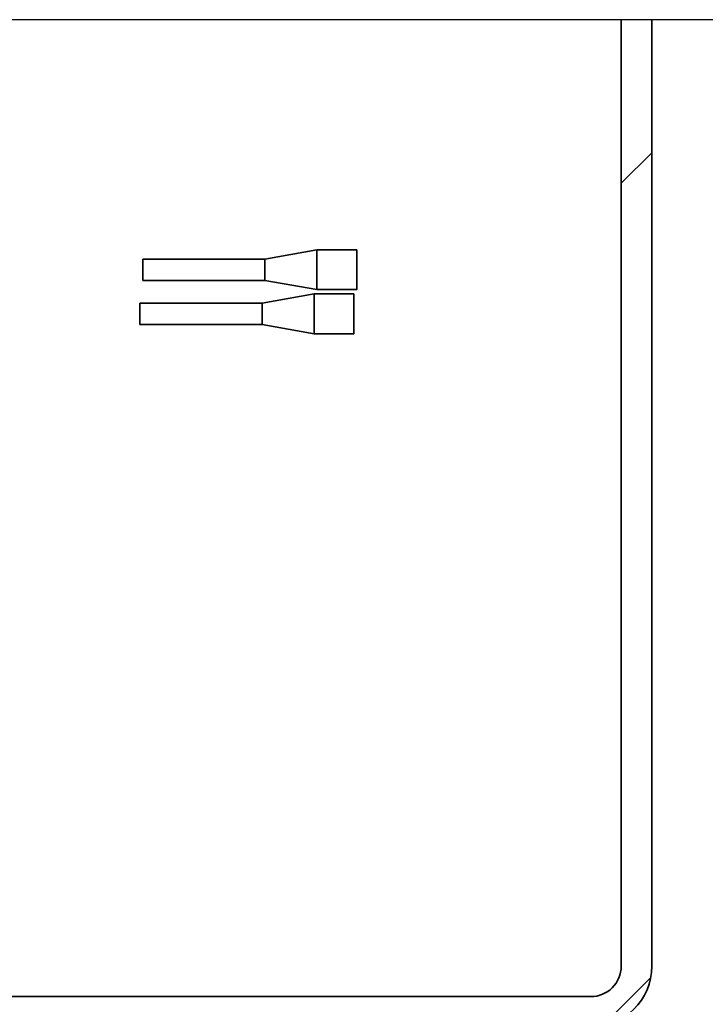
# Model space of a CAD drawing. Header units: millimetres. Extents: x 0 to 7128, y 0 to 5040.
# Tile 211 of 215: x 6369 to 6459, y 4401 to 4530. Entities that reach past the tile are written whole.
import ezdxf

# ---------------------------------------------------------------- set-up
doc = ezdxf.new("R2010")
doc.units = ezdxf.units.MM
doc.header["$LTSCALE"] = 12
doc.linetypes.add('DASHED_SPACE', pattern=[0.2067, 0.1654, -0.0413])
doc.layers.get('0').update_dxf_attribs({"lineweight": 25})
doc.layers.add('Linee dettaglio cerchio(ISO)', color=7, linetype='DASHED_SPACE', lineweight=25)
doc.layers.add('Spigoli visibili(ISO)', color=7, linetype='Continuous', lineweight=35)
doc.layers.add('Tratteggio', color=7, linetype='Continuous', lineweight=9, true_color=0x1e1e47)

# ---------------------------------------------------------------- blocks, each defined once
blk = doc.blocks.new('SimboloConv2d1')
at = {"layer": 'Linee dettaglio cerchio(ISO)', "ltscale": 28.715969, "flags": 128}
blk.add_lwpolyline([(491.282, 377.486), (491.282, 333.573), (563.114, 333.573), (563.114, 377.486), (491.282, 377.486)], dxfattribs=at)

msp = doc.modelspace()

# ---------------------------------------------------------------- hatches: boundary and pattern name
at = {"layer": 'Tratteggio'}
h = msp.add_hatch(dxfattribs=at)
h.set_pattern_fill('ANSI31', color=256, scale=609.6, style=0)
h.set_pattern_definition([(45, (0, 0), (-53.8815, 53.8815), [])])
edge = h.paths.add_edge_path()
edge.add_line((6448.166, 4529.836), (6452.166, 4529.836))
edge.add_line((6452.166, 4529.836), (6452.166, 4406.015))
edge.add_ellipse((6444.166, 4406.015), major_axis=(8, 0), ratio=1, start_angle=270, end_angle=360, ccw=False)
edge.add_line((6444.166, 4398.015), (6210.166, 4398.015))
edge.add_ellipse((6210.166, 4406.015), major_axis=(0, -8), ratio=1, start_angle=270, end_angle=360, ccw=False)
edge.add_line((6202.166, 4406.015), (6202.166, 4529.836))
edge.add_line((6202.166, 4529.836), (6206.166, 4529.836))
edge.add_line((6206.166, 4529.836), (6206.166, 4406.015))
edge.add_ellipse((6210.166, 4406.015), major_axis=(-4, 0), ratio=1, start_angle=0, end_angle=90)
edge.add_line((6210.166, 4402.015), (6444.166, 4402.015))
edge.add_ellipse((6444.166, 4406.015), major_axis=(0, -4), ratio=1, start_angle=0, end_angle=90)
edge.add_line((6448.166, 4406.015), (6448.166, 4529.836))
h = msp.add_hatch(dxfattribs=at)
h.set_pattern_fill('ANSI31', color=256, scale=609.6, angle=14.99998, style=0)
h.set_pattern_definition([(60, (0, 0), (-65.9911, 38.1), [])])
edge = h.paths.add_edge_path()
edge.add_line((6519.166, 4529.836), (6527.166, 4529.836))
edge.add_line((6527.166, 4529.836), (6527.166, 4380.015))
edge.add_ellipse((6511.166, 4380.015), major_axis=(16, 0), ratio=1, start_angle=270, end_angle=360, ccw=False)
edge.add_line((6511.166, 4364.015), (6423.977, 4364.015))
edge.add_ellipse((6423.977, 4356.015), major_axis=(5.657, 5.657), ratio=1, start_angle=45, end_angle=90)
edge.add_line((6418.32, 4361.671), (6405.107, 4348.458))
edge.add_ellipse((6393.794, 4359.772), major_axis=(11.314, -11.314), ratio=1, start_angle=270, end_angle=360, ccw=False)
edge.add_line((6382.48, 4348.458), (6371.166, 4359.772))
edge.add_line((6371.166, 4359.772), (6376.823, 4365.429))
edge.add_line((6376.823, 4365.429), (6388.137, 4354.115))
edge.add_ellipse((6393.794, 4359.772), major_axis=(-5.657, -5.657), ratio=1, start_angle=0, end_angle=90)
edge.add_line((6399.45, 4354.115), (6412.664, 4367.328))
edge.add_ellipse((6423.977, 4356.015), major_axis=(-16, 0), ratio=1, start_angle=270, end_angle=315, ccw=False)
edge.add_line((6423.977, 4372.015), (6463.166, 4372.015))
edge.add_line((6463.166, 4372.015), (6511.166, 4372.015))
edge.add_ellipse((6511.166, 4380.015), major_axis=(0, -8), ratio=1, start_angle=0, end_angle=90)
edge.add_line((6519.166, 4380.015), (6519.166, 4529.836))

# ---------------------------------------------------------------- linework, layer by layer
at = {"layer": 'Spigoli visibili(ISO)'}
for p, q in [((6448.166, 4529.836), (6448.166, 4406.015)), ((6452.166, 4406.015), (6452.166, 4529.836)), ((6385.552, 4495.719), (6385.552, 4498.519)), ((6385.552, 4498.519), (6401.552, 4498.519)), ((6401.552, 4498.519), (6408.358, 4499.719)), ((6401.552, 4495.719), (6401.552, 4498.519)), ((6408.358, 4494.519), (6408.358, 4499.719)), ((6408.358, 4499.719), (6413.552, 4499.719)), ((6413.552, 4494.519), (6413.552, 4499.719)), ((6385.552, 4495.719), (6401.552, 4495.719)), ((6401.552, 4495.719), (6408.358, 4494.519)), ((6401.173, 4492.753), (6407.979, 4493.953)), ((6407.979, 4488.753), (6407.979, 4493.953)), ((6407.979, 4493.953), (6413.173, 4493.953)), ((6408.358, 4494.519), (6413.552, 4494.519)), ((6413.173, 4488.753), (6413.173, 4493.953)), ((6385.173, 4489.953), (6385.173, 4492.753)), ((6385.173, 4492.753), (6401.173, 4492.753)), ((6401.173, 4489.953), (6401.173, 4492.753)), ((6385.173, 4489.953), (6401.173, 4489.953)), ((6401.173, 4489.953), (6407.979, 4488.753)), ((6407.979, 4488.753), (6413.173, 4488.753)), ((6444.166, 4402.015), (6210.166, 4402.015))]:
    msp.add_line(p, q, dxfattribs=at)
for radius in [8, 4]:
    msp.add_arc((6444.166, 4406.015), radius, 270, 0, dxfattribs=at)

# ---------------------------------------------------------------- block references
at = {"xscale": 12, "yscale": 12, "zscale": 12}
msp.add_blockref('SimboloConv2d1', (0, 0), dxfattribs=at)

doc.saveas('drawing.dxf')
